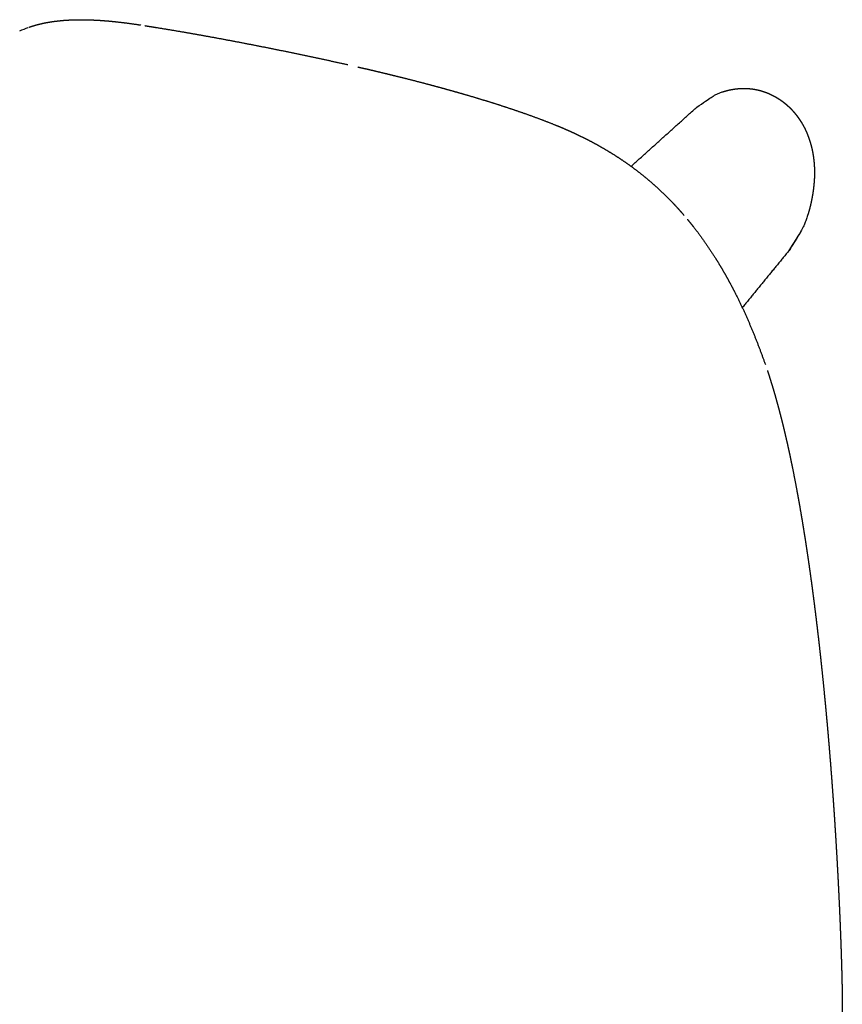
# Model space of a CAD drawing. Extents: x 4518 to 9003, y 4874 to 7824.
# Tile 8 of 8: x 8036 to 8207, y 7619 to 7824. Entities that reach past the tile are written whole.
import ezdxf

# ---------------------------------------------------------------- set-up
doc = ezdxf.new("R2010")
doc.units = 0
doc.header["$LTSCALE"] = 0.5
doc.layers.add('Visible Lines', color=7, linetype='CONTINUOUS', true_color=0x000000)

msp = doc.modelspace()

# ---------------------------------------------------------------- linework, layer by layer
at = {"layer": 'Visible Lines', "color": 0}
for points, weights, knots in [([(8037.868, 7822.402), (8038.298, 7822.553), (8038.733, 7822.69), (8039.172, 7822.814), (8040.248, 7823.119), (8041.341, 7823.35), (8042.447, 7823.524), (8043.535, 7823.695), (8044.629, 7823.81), (8045.729, 7823.881), (8046.815, 7823.951), (8047.902, 7823.978), (8048.991, 7823.973), (8050.07, 7823.967), (8051.148, 7823.929), (8052.225, 7823.865), (8053.296, 7823.801), (8054.365, 7823.715), (8055.432, 7823.606), (8057.361, 7823.413), (8059.278, 7823.157), (8061.192, 7822.864)], [1, 0.999684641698, 0.999684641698, 1, 1, 1, 1, 1, 1, 1, 1, 1, 1, 1, 1, 1, 0.999858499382, 0.999858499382, 1, 1, 1, 1], [0, 0, 0, 0, 1.3677336, 1.3677336, 1.3677336, 4.7449732, 4.7449732, 4.7449732, 8.0653676, 8.0653676, 8.0653676, 11.3440946, 11.3440946, 11.3440946, 14.5947826, 14.5947826, 14.5947826, 17.8122977, 17.8122977, 17.8122977, 23.6477255, 23.6477255, 23.6477255, 23.6477255]), ([(8061.995, 7822.739), (8062.063, 7822.728), (8062.133, 7822.717), (8062.206, 7822.706), (8062.882, 7822.599), (8063.559, 7822.492), (8064.235, 7822.382), (8066.937, 7821.945), (8069.636, 7821.488), (8072.332, 7821.012), (8077.714, 7820.062), (8083.084, 7819.044), (8088.426, 7817.972), (8093.717, 7816.91), (8099.003, 7815.792), (8104.253, 7814.611)], [1, 1, 1, 1, 0.999998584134, 0.999998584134, 1, 0.999982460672, 0.999982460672, 1, 1, 1, 1, 1, 1, 1], [0.2229018, 0.2229018, 0.2229018, 0.2229018, 0.4300898, 0.4300898, 0.4300898, 2.4856752, 2.4856752, 2.4856752, 10.6970958, 10.6970958, 10.6970958, 27.2338338, 27.2338338, 27.2338338, 43.6211807, 43.6211807, 43.6211807, 43.6211807]), ([(8106.385, 7814.127), (8107.501, 7813.873), (8108.616, 7813.614), (8109.73, 7813.352), (8111.513, 7812.932), (8113.294, 7812.5), (8115.073, 7812.058), (8116.828, 7811.622), (8118.581, 7811.173), (8120.33, 7810.712), (8122.07, 7810.254), (8123.806, 7809.783), (8125.538, 7809.299), (8127.277, 7808.813), (8129.012, 7808.312), (8130.742, 7807.796), (8132.507, 7807.269), (8134.267, 7806.724), (8136.02, 7806.159), (8137.851, 7805.57), (8139.673, 7804.955), (8141.486, 7804.314), (8143.465, 7803.614), (8145.373, 7802.902), (8147.322, 7802.12), (8148.402, 7801.687), (8149.472, 7801.232), (8150.534, 7800.755), (8151.672, 7800.244), (8152.799, 7799.706), (8153.912, 7799.141), (8155.106, 7798.535), (8156.283, 7797.896), (8157.441, 7797.224), (8158.678, 7796.507), (8159.892, 7795.751), (8161.082, 7794.957), (8162.339, 7794.118), (8163.567, 7793.234), (8164.762, 7792.309), (8166.005, 7791.347), (8167.21, 7790.34), (8168.378, 7789.289), (8169.565, 7788.22), (8170.712, 7787.108), (8171.817, 7785.955), (8172.661, 7785.073), (8173.481, 7784.168), (8174.277, 7783.24)], [1, 0.999995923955, 0.999995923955, 1, 0.999987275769, 0.999987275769, 1, 0.999984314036, 0.999984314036, 1, 0.999980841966, 0.999980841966, 1, 0.99997431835, 0.99997431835, 1, 0.999960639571, 0.999960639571, 1, 0.99993356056, 0.99993356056, 1, 1, 1, 1, 0.999862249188, 0.999862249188, 1, 0.99980932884, 0.99980932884, 1, 0.999741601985, 0.999741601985, 1, 0.999665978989, 0.999665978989, 1, 0.999592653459, 0.999592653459, 1, 0.999547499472, 0.999547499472, 1, 0.999544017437, 0.999544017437, 1, 0.999749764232, 0.999749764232, 1], [0, 0, 0, 0, 3.4335791, 3.4335791, 3.4335791, 8.9312712, 8.9312712, 8.9312712, 14.3583049, 14.3583049, 14.3583049, 19.7542082, 19.7542082, 19.7542082, 25.1713718, 25.1713718, 25.1713718, 30.6972906, 30.6972906, 30.6972906, 36.4665548, 36.4665548, 36.4665548, 42.8186761, 42.8186761, 42.8186761, 46.3087111, 46.3087111, 46.3087111, 50.0527761, 50.0527761, 50.0527761, 54.0696065, 54.0696065, 54.0696065, 58.3594723, 58.3594723, 58.3594723, 62.8944892, 62.8944892, 62.8944892, 67.6069385, 67.6069385, 67.6069385, 72.3970265, 72.3970265, 72.3970265, 76.0611646, 76.0611646, 76.0611646, 76.0611646]), ([(8176.936, 7805.766), (8180.344, 7808.128), (8180.835, 7808.365), (8181.337, 7808.575), (8182.349, 7808.997), (8183.407, 7809.305), (8184.488, 7809.484), (8185.226, 7809.606), (8185.971, 7809.666), (8186.719, 7809.664), (8186.719, 7809.664), (8186.719, 7809.664), (8186.719, 7809.664)], [1, 0.998995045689, 0.998995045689, 1, 1, 1, 1, 0.997672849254, 0.997672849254, 1, 1, 1, 1], [0, 0, 0, 0, 1.6341649, 1.6341649, 1.6341649, 4.9282421, 4.9282421, 4.9282421, 7.1684921, 7.1684921, 7.1684921, 7.1685714, 7.1685714, 7.1685714, 7.1685714]), ([(8186.719, 7809.664), (8187.429, 7809.669), (8188.138, 7809.616), (8188.84, 7809.503), (8189.073, 7809.466), (8189.304, 7809.422), (8189.535, 7809.371), (8189.764, 7809.321), (8189.992, 7809.264), (8190.218, 7809.202), (8190.331, 7809.171), (8190.443, 7809.138), (8190.555, 7809.103), (8190.583, 7809.095), (8190.611, 7809.086), (8190.638, 7809.078), (8190.666, 7809.069), (8190.694, 7809.06), (8190.722, 7809.051), (8190.777, 7809.033), (8190.832, 7809.015), (8190.886, 7808.997), (8191.108, 7808.923), (8191.327, 7808.843), (8191.544, 7808.757), (8191.652, 7808.714), (8191.76, 7808.67), (8191.867, 7808.625), (8191.974, 7808.579), (8192.081, 7808.532), (8192.187, 7808.484), (8192.29, 7808.437), (8192.393, 7808.388), (8192.495, 7808.339), (8192.597, 7808.289), (8192.699, 7808.238), (8192.8, 7808.186), (8193.003, 7808.082), (8193.203, 7807.972), (8193.4, 7807.858), (8193.597, 7807.743), (8193.791, 7807.625), (8193.983, 7807.501), (8194.189, 7807.368), (8194.391, 7807.23), (8194.59, 7807.087), (8194.683, 7807.02), (8194.775, 7806.952), (8194.866, 7806.882), (8194.958, 7806.813), (8195.048, 7806.743), (8195.138, 7806.672), (8195.229, 7806.6), (8195.319, 7806.527), (8195.408, 7806.452), (8195.44, 7806.425), (8195.473, 7806.398), (8195.505, 7806.371), (8195.537, 7806.343), (8195.569, 7806.316), (8195.601, 7806.288), (8195.77, 7806.143), (8195.935, 7805.994), (8196.097, 7805.841), (8196.42, 7805.536), (8196.729, 7805.217), (8197.024, 7804.885), (8197.175, 7804.715), (8197.323, 7804.541), (8197.466, 7804.364), (8197.609, 7804.188), (8197.748, 7804.009), (8197.884, 7803.827), (8197.956, 7803.73), (8198.026, 7803.633), (8198.096, 7803.535), (8198.165, 7803.437), (8198.234, 7803.338), (8198.301, 7803.238), (8198.425, 7803.054), (8198.546, 7802.868), (8198.662, 7802.679), (8198.897, 7802.299), (8199.117, 7801.909), (8199.321, 7801.51), (8199.424, 7801.31), (8199.523, 7801.107), (8199.618, 7800.902), (8199.648, 7800.836), (8199.679, 7800.769), (8199.709, 7800.702), (8199.739, 7800.635), (8199.768, 7800.568), (8199.797, 7800.501), (8199.884, 7800.302), (8199.967, 7800.101), (8200.046, 7799.898), (8200.366, 7799.084), (8200.626, 7798.246), (8200.831, 7797.396), (8200.844, 7797.342), (8200.857, 7797.287), (8200.87, 7797.232), (8200.882, 7797.178), (8200.895, 7797.123), (8200.907, 7797.068), (8200.919, 7797.015), (8200.931, 7796.962), (8200.942, 7796.909), (8200.953, 7796.856), (8200.965, 7796.804), (8200.976, 7796.751), (8201.02, 7796.539), (8201.06, 7796.326), (8201.098, 7796.113), (8201.135, 7795.901), (8201.169, 7795.689), (8201.2, 7795.476), (8201.232, 7795.261), (8201.26, 7795.046), (8201.285, 7794.831), (8201.335, 7794.399), (8201.373, 7793.966), (8201.4, 7793.533), (8201.429, 7793.056), (8201.445, 7792.578), (8201.447, 7792.1)], [1, 0.997715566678, 0.997715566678, 1, 0.999734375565, 0.999734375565, 1, 0.99975221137, 0.99975221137, 1, 0.999939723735, 0.999939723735, 1, 1, 1, 1, 1, 1, 1, 0.999985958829, 0.999985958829, 1, 0.999772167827, 0.999772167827, 1, 0.999944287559, 0.999944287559, 1, 0.99994583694, 0.99994583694, 1, 0.999949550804, 0.999949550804, 1, 0.999950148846, 0.999950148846, 1, 0.999801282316, 0.999801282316, 1, 0.999808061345, 0.999808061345, 1, 0.999783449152, 0.999783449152, 1, 0.999953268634, 0.999953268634, 1, 0.999954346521, 0.999954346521, 1, 0.999953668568, 0.999953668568, 1, 1, 1, 1, 1, 1, 1, 0.999835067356, 0.999835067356, 1, 0.999354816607, 0.999354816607, 1, 0.999837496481, 0.999837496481, 1, 0.999845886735, 0.999845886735, 1, 0.99995776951, 0.99995776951, 1, 0.999958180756, 0.999958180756, 1, 0.999861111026, 0.999861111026, 1, 0.999468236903, 0.999468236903, 1, 0.999873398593, 0.999873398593, 1, 0.999986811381, 0.999986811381, 1, 0.999987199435, 0.999987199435, 1, 0.999892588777, 0.999892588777, 1, 1, 1, 1, 1, 1, 1, 1, 1, 1, 1, 1, 1, 1, 1, 1, 0.999922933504, 0.999922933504, 1, 0.999927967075, 0.999927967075, 1, 0.999930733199, 0.999930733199, 1, 0.999749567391, 0.999749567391, 1, 0.999734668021, 0.999734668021, 1], [0, 0, 0, 0, 2.129265, 2.129265, 2.129265, 2.8369793, 2.8369793, 2.8369793, 3.5408049, 3.5408049, 3.5408049, 3.8918248, 3.8918248, 3.8918248, 3.9794708, 3.9794708, 3.9794708, 4.0669613, 4.0669613, 4.0669613, 4.2401339, 4.2401339, 4.2401339, 4.9396967, 4.9396967, 4.9396967, 5.2894506, 5.2894506, 5.2894506, 5.6385092, 5.6385092, 5.6385092, 5.9794951, 5.9794951, 5.9794951, 6.3202138, 6.3202138, 6.3202138, 7.0048417, 7.0048417, 7.0048417, 7.687662, 7.687662, 7.687662, 8.422913, 8.422913, 8.422913, 8.7668117, 8.7668117, 8.7668117, 9.1102131, 9.1102131, 9.1102131, 9.4581912, 9.4581912, 9.4581912, 9.5850179, 9.5850179, 9.5850179, 9.711533, 9.711533, 9.711533, 10.3798171, 10.3798171, 10.3798171, 11.7118017, 11.7118017, 11.7118017, 12.3949067, 12.3949067, 12.3949067, 13.0756742, 13.0756742, 13.0756742, 13.4364872, 13.4364872, 13.4364872, 13.797205, 13.797205, 13.797205, 14.4625005, 14.4625005, 14.4625005, 15.8046075, 15.8046075, 15.8046075, 16.4816869, 16.4816869, 16.4816869, 16.7014316, 16.7014316, 16.7014316, 16.9207706, 16.9207706, 16.9207706, 17.5731589, 17.5731589, 17.5731589, 20.1992914, 20.1992914, 20.1992914, 20.3679065, 20.3679065, 20.3679065, 20.536602, 20.536602, 20.536602, 20.699023, 20.699023, 20.699023, 20.8612574, 20.8612574, 20.8612574, 21.51093, 21.51093, 21.51093, 22.1554808, 22.1554808, 22.1554808, 22.8065241, 22.8065241, 22.8065241, 24.1099183, 24.1099183, 24.1099183, 25.5434422, 25.5434422, 25.5434422, 25.5434422]), ([(8201.447, 7792.1), (8201.447, 7792.1), (8201.447, 7792.1), (8201.447, 7792.1), (8201.443, 7791.557), (8201.422, 7791.014), (8201.386, 7790.473), (8201.313, 7789.393), (8201.179, 7788.318), (8200.994, 7787.252), (8200.81, 7786.19), (8200.575, 7785.138), (8200.281, 7784.101), (8200.02, 7783.179), (8199.713, 7782.271), (8199.353, 7781.383), (8199.147, 7780.874), (8198.924, 7780.373), (8196.174, 7775.939)], [1, 1, 1, 1, 0.999701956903, 0.999701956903, 1, 1, 1, 1, 1, 1, 1, 1, 1, 1, 0.99959148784, 0.99959148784, 1], [0.2987412, 0.2987412, 0.2987412, 0.2987412, 0.2987619, 0.2987619, 0.2987619, 1.9275528, 1.9275528, 1.9275528, 5.174562, 5.174562, 5.174562, 8.4087756, 8.4087756, 8.4087756, 11.2832146, 11.2832146, 11.2832146, 12.9293645, 12.9293645, 12.9293645, 12.9293645]), ([(8174.974, 7782.414), (8175.389, 7781.916), (8175.796, 7781.412), (8176.196, 7780.903), (8177.859, 7778.788), (8179.399, 7776.584), (8180.835, 7774.302), (8181.555, 7773.155), (8182.249, 7771.992), (8182.915, 7770.812), (8183.585, 7769.626), (8184.23, 7768.426), (8184.849, 7767.212), (8186.088, 7764.785), (8187.223, 7762.314), (8188.279, 7759.799), (8189.336, 7757.281), (8190.308, 7754.73), (8191.208, 7752.149)], [1, 0.999936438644, 0.999936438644, 1, 1, 1, 1, 0.999817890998, 0.999817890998, 1, 0.999848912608, 0.999848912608, 1, 1, 1, 1, 1, 1, 1], [0, 0, 0, 0, 1.9425254, 1.9425254, 1.9425254, 10.0766049, 10.0766049, 10.0766049, 14.1393293, 14.1393293, 14.1393293, 18.2269896, 18.2269896, 18.2269896, 26.4279922, 26.4279922, 26.4279922, 34.6432696, 34.6432696, 34.6432696, 34.6432696]), ([(8191.632, 7750.907), (8191.715, 7750.658), (8191.798, 7750.409), (8191.879, 7750.16), (8192.096, 7749.495), (8192.307, 7748.827), (8192.512, 7748.158), (8192.717, 7747.489), (8192.917, 7746.818), (8193.112, 7746.146), (8193.307, 7745.474), (8193.497, 7744.8), (8193.682, 7744.125), (8193.867, 7743.45), (8194.048, 7742.773), (8194.224, 7742.096), (8194.401, 7741.418), (8194.573, 7740.739), (8194.742, 7740.06), (8194.911, 7739.38), (8195.076, 7738.7), (8195.237, 7738.018), (8195.398, 7737.337), (8195.556, 7736.654), (8195.711, 7735.971), (8195.866, 7735.288), (8196.017, 7734.604), (8196.166, 7733.919), (8196.314, 7733.235), (8196.46, 7732.55), (8196.602, 7731.864), (8196.887, 7730.492), (8197.162, 7729.117), (8197.426, 7727.741), (8197.69, 7726.365), (8197.944, 7724.986), (8198.19, 7723.606), (8198.435, 7722.226), (8198.672, 7720.845), (8198.901, 7719.462), (8199.13, 7718.079), (8199.352, 7716.694), (8199.566, 7715.309), (8199.78, 7713.923), (8199.987, 7712.536), (8200.188, 7711.149), (8200.389, 7709.761), (8200.584, 7708.373), (8200.773, 7706.983), (8200.779, 7706.943), (8200.784, 7706.902), (8200.79, 7706.861), (8200.973, 7705.513), (8201.151, 7704.163), (8201.324, 7702.813), (8201.502, 7701.423), (8201.675, 7700.032), (8201.843, 7698.64), (8202.011, 7697.248), (8202.175, 7695.855), (8202.333, 7694.462), (8202.492, 7693.069), (8202.646, 7691.676), (8202.796, 7690.282), (8202.945, 7688.888), (8203.091, 7687.494), (8203.232, 7686.099), (8203.373, 7684.704), (8203.51, 7683.309), (8203.644, 7681.914), (8203.777, 7680.518), (8203.906, 7679.123), (8204.032, 7677.726), (8204.158, 7676.33), (8204.279, 7674.934), (8204.398, 7673.537), (8204.516, 7672.14), (8204.63, 7670.743), (8204.742, 7669.346), (8204.853, 7667.949), (8204.96, 7666.551), (8205.065, 7665.154), (8205.169, 7663.756), (8205.27, 7662.358), (8205.367, 7660.959), (8205.465, 7659.561), (8205.559, 7658.163), (8205.65, 7656.764), (8205.74, 7655.365), (8205.828, 7653.967), (8205.912, 7652.568), (8205.997, 7651.168), (8206.078, 7649.769), (8206.155, 7648.37), (8206.233, 7646.97), (8206.308, 7645.571), (8206.379, 7644.171), (8206.45, 7642.771), (8206.518, 7641.371), (8206.582, 7639.971), (8206.614, 7639.271), (8206.645, 7638.571), (8206.676, 7637.871), (8206.706, 7637.171), (8206.736, 7636.47), (8206.765, 7635.77), (8206.793, 7635.07), (8206.821, 7634.37), (8206.848, 7633.669), (8206.858, 7633.409), (8206.868, 7633.148), (8206.878, 7632.887), (8206.894, 7632.447), (8206.91, 7632.008), (8206.926, 7631.568), (8206.951, 7630.868), (8206.974, 7630.168), (8206.997, 7629.467), (8207.02, 7628.767), (8207.042, 7628.066), (8207.063, 7627.366), (8207.083, 7626.665), (8207.103, 7625.964), (8207.121, 7625.264), (8207.139, 7624.563), (8207.156, 7623.863), (8207.171, 7623.162), (8207.179, 7622.812), (8207.186, 7622.461), (8207.193, 7622.111), (8207.2, 7621.76), (8207.206, 7621.41), (8207.212, 7621.06), (8207.217, 7620.709), (8207.222, 7620.359), (8207.227, 7620.008), (8207.231, 7619.658), (8207.234, 7619.308), (8207.234, 7618.957)], [1, 0.999994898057, 0.999994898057, 1, 0.999973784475, 0.999973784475, 1, 0.99997947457, 0.99997947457, 1, 0.999983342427, 0.999983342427, 1, 0.999986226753, 0.999986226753, 1, 0.999988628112, 0.999988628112, 1, 0.999990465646, 0.999990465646, 1, 0.999991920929, 0.999991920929, 1, 0.99999303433, 0.99999303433, 1, 0.999993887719, 0.999993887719, 1, 0.999980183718, 0.999980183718, 1, 0.999984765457, 0.999984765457, 1, 0.99998802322, 0.99998802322, 1, 0.999990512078, 0.999990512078, 1, 0.999992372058, 0.999992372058, 1, 0.999993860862, 0.999993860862, 1, 1, 1, 1, 0.99999521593, 0.99999521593, 1, 0.999995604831, 0.999995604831, 1, 0.999996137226, 0.999996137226, 1, 0.999996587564, 0.999996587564, 1, 0.999996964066, 0.999996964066, 1, 0.99999726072, 0.99999726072, 1, 0.999997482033, 0.999997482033, 1, 0.999997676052, 0.999997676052, 1, 0.999997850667, 0.999997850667, 1, 0.999997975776, 0.999997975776, 1, 0.999998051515, 0.999998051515, 1, 0.999998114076, 0.999998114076, 1, 0.999998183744, 0.999998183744, 1, 0.999998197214, 0.999998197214, 1, 0.999998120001, 0.999998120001, 1, 0.999998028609, 0.999998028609, 1, 0.999999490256, 0.999999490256, 1, 0.999999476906, 0.999999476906, 1, 0.999999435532, 0.999999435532, 1, 1, 1, 1, 0.999999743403, 0.999999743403, 1, 0.999999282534, 0.999999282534, 1, 0.99999918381, 0.99999918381, 1, 0.999998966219, 0.999998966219, 1, 0.999998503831, 0.999998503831, 1, 0.999999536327, 0.999999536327, 1, 0.999999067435, 0.999999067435, 1, 0.999998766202, 0.999998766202, 1, 0.99998761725, 0.99998761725, 1], [0, 0, 0, 0, 0.7865175, 0.7865175, 0.7865175, 2.8860426, 2.8860426, 2.8860426, 4.9858016, 4.9858016, 4.9858016, 7.0858195, 7.0858195, 7.0858195, 9.1861768, 9.1861768, 9.1861768, 11.2868375, 11.2868375, 11.2868375, 13.3877447, 13.3877447, 13.3877447, 15.4888938, 15.4888938, 15.4888938, 17.5902824, 17.5902824, 17.5902824, 19.6919234, 19.6919234, 19.6919234, 23.895923, 23.895923, 23.895923, 28.1006621, 28.1006621, 28.1006621, 32.3060473, 32.3060473, 32.3060473, 36.5119093, 36.5119093, 36.5119093, 40.7180836, 40.7180836, 40.7180836, 44.9243501, 44.9243501, 44.9243501, 45.047743, 45.047743, 45.047743, 49.1305758, 49.1305758, 49.1305758, 53.3366517, 53.3366517, 53.3366517, 57.5425941, 57.5425941, 57.5425941, 61.7483858, 61.7483858, 61.7483858, 65.9540319, 65.9540319, 65.9540319, 70.1595317, 70.1595317, 70.1595317, 74.3648907, 74.3648907, 74.3648907, 78.5701205, 78.5701205, 78.5701205, 82.7752319, 82.7752319, 82.7752319, 86.9802382, 86.9802382, 86.9802382, 91.1851588, 91.1851588, 91.1851588, 95.3900149, 95.3900149, 95.3900149, 99.5948235, 99.5948235, 99.5948235, 103.7996042, 103.7996042, 103.7996042, 108.0043875, 108.0043875, 108.0043875, 112.2092042, 112.2092042, 112.2092042, 114.3116297, 114.3116297, 114.3116297, 116.4140687, 116.4140687, 116.4140687, 118.5165236, 118.5165236, 118.5165236, 119.2995976, 119.2995976, 119.2995976, 120.619031, 120.619031, 120.619031, 122.72153, 122.72153, 122.72153, 124.8240525, 124.8240525, 124.8240525, 126.9265968, 126.9265968, 126.9265968, 129.0291629, 129.0291629, 129.0291629, 130.0804515, 130.0804515, 130.0804515, 131.131748, 131.131748, 131.131748, 132.1830374, 132.1830374, 132.1830374, 133.2343744, 133.2343744, 133.2343744, 133.2343744]), ([(8207.234, 7618.957), (8207.234, 7618.957), (8207.234, 7618.957), (8207.234, 7618.957), (8207.234, 7618.607), (8207.231, 7618.256), (8207.227, 7617.906), (8207.222, 7617.555), (8207.217, 7617.205), (8207.212, 7616.855), (8207.206, 7616.504), (8207.2, 7616.154), (8207.193, 7615.804), (8207.186, 7615.453), (8207.179, 7615.103), (8207.171, 7614.752), (8207.156, 7614.052), (8207.139, 7613.351), (8207.121, 7612.651), (8207.103, 7611.95), (8207.083, 7611.249), (8207.063, 7610.549), (8207.042, 7609.848), (8207.02, 7609.148), (8206.997, 7608.447), (8206.974, 7607.747), (8206.951, 7607.046), (8206.926, 7606.346), (8206.91, 7605.906), (8206.894, 7605.467), (8206.878, 7605.027), (8206.868, 7604.767), (8206.858, 7604.506), (8206.848, 7604.245), (8206.821, 7603.545), (8206.793, 7602.844), (8206.765, 7602.144), (8206.736, 7601.444), (8206.706, 7600.744), (8206.676, 7600.044), (8206.645, 7599.343), (8206.614, 7598.643), (8206.582, 7597.943), (8206.518, 7596.543), (8206.45, 7595.143), (8206.379, 7593.743), (8206.308, 7592.344), (8206.233, 7590.944), (8206.155, 7589.545), (8206.078, 7588.145), (8205.997, 7586.746), (8205.912, 7585.347), (8205.828, 7583.948), (8205.74, 7582.549), (8205.65, 7581.15), (8205.559, 7579.752), (8205.465, 7578.353), (8205.367, 7576.955), (8205.27, 7575.557), (8205.169, 7574.159), (8205.065, 7572.761), (8204.96, 7571.363), (8204.853, 7569.966), (8204.742, 7568.568), (8204.63, 7567.171), (8204.516, 7565.774), (8204.398, 7564.377), (8204.279, 7562.98), (8204.158, 7561.584), (8204.032, 7560.188), (8203.906, 7558.792), (8203.777, 7557.396), (8203.644, 7556.001), (8203.51, 7554.605), (8203.373, 7553.21), (8203.232, 7551.815), (8203.091, 7550.421), (8202.945, 7549.026), (8202.796, 7547.632), (8202.646, 7546.238), (8202.492, 7544.845), (8202.333, 7543.452), (8202.175, 7542.059), (8202.011, 7540.667), (8201.843, 7539.275), (8201.675, 7537.883), (8201.502, 7536.492), (8201.324, 7535.101), (8201.151, 7533.751), (8200.973, 7532.402), (8200.79, 7531.053), (8200.784, 7531.012), (8200.779, 7530.972), (8200.773, 7530.931), (8200.584, 7529.542), (8200.389, 7528.153), (8200.188, 7526.765), (8199.987, 7525.378), (8199.78, 7523.991), (8199.566, 7522.606), (8199.352, 7521.22), (8199.13, 7519.836), (8198.901, 7518.453), (8198.672, 7517.07), (8198.435, 7515.688), (8198.19, 7514.308), (8197.944, 7512.928), (8197.69, 7511.55), (8197.426, 7510.173), (8197.162, 7508.797), (8196.887, 7507.423), (8196.602, 7506.051), (8196.46, 7505.365), (8196.314, 7504.679), (8196.166, 7503.995), (8196.017, 7503.31), (8195.866, 7502.626), (8195.711, 7501.943), (8195.556, 7501.26), (8195.398, 7500.578), (8195.237, 7499.896), (8195.076, 7499.215), (8194.911, 7498.534), (8194.742, 7497.855), (8194.573, 7497.175), (8194.401, 7496.496), (8194.224, 7495.819), (8194.048, 7495.141), (8193.867, 7494.465), (8193.682, 7493.79), (8193.497, 7493.115), (8193.307, 7492.441), (8193.112, 7491.768), (8192.917, 7491.096), (8192.717, 7490.425), (8192.512, 7489.756), (8192.307, 7489.087), (8192.096, 7488.42), (8191.879, 7487.754), (8191.743, 7487.339), (8191.605, 7486.924), (8191.464, 7486.51)], [1, 1, 1, 1, 0.999987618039, 0.999987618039, 1, 0.999998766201, 0.999998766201, 1, 0.999999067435, 0.999999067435, 1, 0.999999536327, 0.999999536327, 1, 0.999998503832, 0.999998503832, 1, 0.999998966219, 0.999998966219, 1, 0.999999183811, 0.999999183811, 1, 0.999999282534, 0.999999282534, 1, 0.999999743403, 0.999999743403, 1, 1, 1, 1, 0.999999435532, 0.999999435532, 1, 0.999999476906, 0.999999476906, 1, 0.999999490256, 0.999999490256, 1, 0.999998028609, 0.999998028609, 1, 0.999998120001, 0.999998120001, 1, 0.999998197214, 0.999998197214, 1, 0.999998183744, 0.999998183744, 1, 0.999998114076, 0.999998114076, 1, 0.999998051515, 0.999998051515, 1, 0.999997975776, 0.999997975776, 1, 0.999997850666, 0.999997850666, 1, 0.999997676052, 0.999997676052, 1, 0.999997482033, 0.999997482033, 1, 0.99999726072, 0.99999726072, 1, 0.999996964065, 0.999996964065, 1, 0.999996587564, 0.999996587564, 1, 0.999996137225, 0.999996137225, 1, 0.99999560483, 0.99999560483, 1, 0.999995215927, 0.999995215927, 1, 1, 1, 1, 0.999993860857, 0.999993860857, 1, 0.999992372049, 0.999992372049, 1, 0.999990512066, 0.999990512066, 1, 0.999988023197, 0.999988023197, 1, 0.999984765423, 0.999984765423, 1, 0.999980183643, 0.999980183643, 1, 0.999993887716, 0.999993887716, 1, 0.999993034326, 0.999993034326, 1, 0.999991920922, 0.999991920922, 1, 0.999990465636, 0.999990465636, 1, 0.999988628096, 0.999988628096, 1, 0.999986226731, 0.999986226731, 1, 0.999983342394, 0.999983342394, 1, 0.999979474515, 0.999979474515, 1, 0.999973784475, 0.999973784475, 1, 0.999986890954, 0.999986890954, 1], [1.3457151, 1.3457151, 1.3457151, 1.3457151, 1.3457263, 1.3457263, 1.3457263, 2.3970521, 2.3970521, 2.3970521, 3.4483414, 3.4483414, 3.4483414, 4.499638, 4.499638, 4.499638, 5.5509266, 5.5509266, 5.5509266, 7.6534927, 7.6534927, 7.6534927, 9.7560369, 9.7560369, 9.7560369, 11.8585595, 11.8585595, 11.8585595, 13.9610585, 13.9610585, 13.9610585, 15.2804918, 15.2804918, 15.2804918, 16.0635659, 16.0635659, 16.0635659, 18.1660208, 18.1660208, 18.1660208, 20.2684598, 20.2684598, 20.2684598, 22.3708853, 22.3708853, 22.3708853, 26.575702, 26.575702, 26.575702, 30.7804853, 30.7804853, 30.7804853, 34.985266, 34.985266, 34.985266, 39.1900746, 39.1900746, 39.1900746, 43.3949307, 43.3949307, 43.3949307, 47.5998513, 47.5998513, 47.5998513, 51.8048576, 51.8048576, 51.8048576, 56.009969, 56.009969, 56.009969, 60.2151987, 60.2151987, 60.2151987, 64.4205578, 64.4205578, 64.4205578, 68.6260576, 68.6260576, 68.6260576, 72.8317037, 72.8317037, 72.8317037, 77.0374954, 77.0374954, 77.0374954, 81.2434378, 81.2434378, 81.2434378, 85.4495137, 85.4495137, 85.4495137, 89.5323465, 89.5323465, 89.5323465, 89.6557394, 89.6557394, 89.6557394, 93.8620058, 93.8620058, 93.8620058, 98.0681801, 98.0681801, 98.0681801, 102.2740421, 102.2740421, 102.2740421, 106.4794274, 106.4794274, 106.4794274, 110.6841665, 110.6841665, 110.6841665, 114.8881661, 114.8881661, 114.8881661, 116.9898071, 116.9898071, 116.9898071, 119.0911957, 119.0911957, 119.0911957, 121.1923448, 121.1923448, 121.1923448, 123.2932519, 123.2932519, 123.2932519, 125.3939127, 125.3939127, 125.3939127, 127.49427, 127.49427, 127.49427, 129.5942879, 129.5942879, 129.5942879, 131.6940469, 131.6940469, 131.6940469, 133.793572, 133.793572, 133.793572, 135.1055557, 135.1055557, 135.1055557, 135.1055557])]:
    msp.add_rational_spline(points, weights, degree=3, knots=knots, dxfattribs=at)
for points in [[(8035.952, 7821.636), (8036.604, 7821.926), (8037.189, 7822.16), (8037.746, 7822.359)], [(8196.174, 7775.939), (8198.665, 7779.842), (8198.646, 7779.804), (8198.627, 7779.767)]]:
    msp.add_open_spline(points, degree=3, dxfattribs=at)
for points, weights in [([(8163.252, 7793.443), (8170.097, 7799.601), (8176.936, 7805.766)], [1, 0.999999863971, 1]), ([(8196.174, 7775.939), (8191.288, 7769.983), (8186.407, 7764.023)], [1, 0.999999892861, 1])]:
    msp.add_rational_spline(points, weights, degree=2, dxfattribs=at)

doc.saveas('drawing.dxf')
